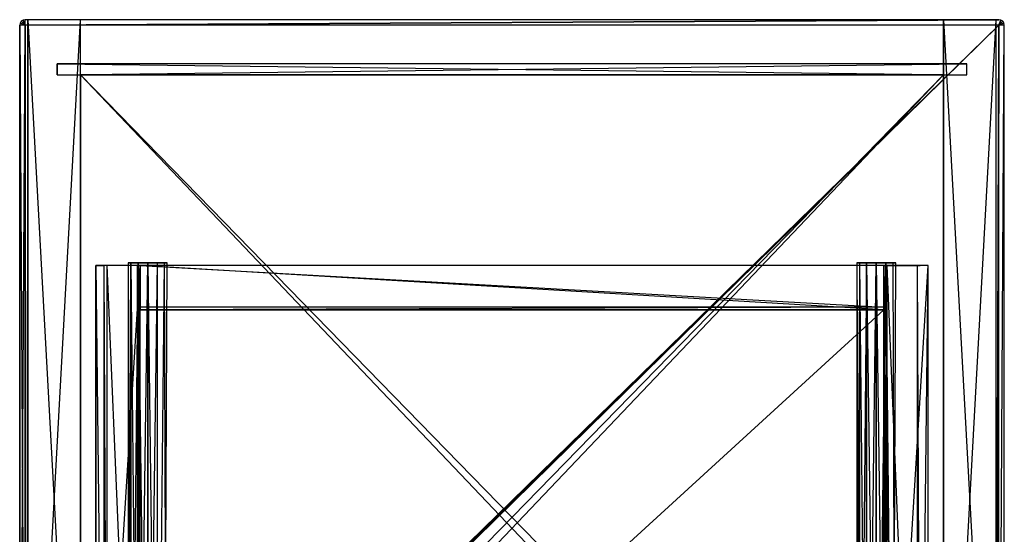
# Model space of a CAD drawing. Extents: x -0.356 to 0, y -0.372 to 0.
# Tile 32 of 32: x -0.356 to 0, y -0.186 to 0. Entities that reach past the tile are written whole.
import ezdxf

# ---------------------------------------------------------------- set-up
doc = ezdxf.new("R2010")
doc.units = 0
for name, color, linetype in [('L10_SCHUB_N_A714__3___REPLACEMT', 7, 'CONTINUOUS'), ('L11_SCHUB_N_A714__2___REPLACEMT', 7, 'CONTINUOUS'), ('L12_SCHUB_N_A714__1___REPLACEMT', 7, 'CONTINUOUS'), ('L13_SCHUB_N_A714__0___REPLACEMT', 7, 'CONTINUOUS'), ('L1_KORPUS_N_A714__5___REPLACEMT', 7, 'CONTINUOUS'), ('L2_KORPUS_N_A714__4___REPLACEMT', 7, 'CONTINUOUS'), ('L3_KORPUS_N_A714__3___REPLACEMT', 7, 'CONTINUOUS'), ('L4_KORPUS_N_A714__2___REPLACEMT', 7, 'CONTINUOUS'), ('L5_KORPUS_N_A714__1___REPLACEMT', 7, 'CONTINUOUS'), ('L6_KORPUS_N_A714__0___REPLACEMT', 7, 'CONTINUOUS'), ('L7_PLATTE_N_A714__0___REPLACEMT', 7, 'CONTINUOUS'), ('L8_SCHUB_N_A714__5___REPLACEMTF', 7, 'CONTINUOUS'), ('L9_SCHUB_N_A714__4___REPLACEMTF', 7, 'CONTINUOUS')]:
    doc.layers.add(name, color=color, linetype=linetype)

msp = doc.modelspace()

# ---------------------------------------------------------------- linework, layer by layer
at = {"layer": 'L10_SCHUB_N_A714__3___REPLACEMT', "color": 8}
for points, invisible_edges in [([(-0.325575, -0.351, 0.646403), (-0.3285, -0.089, 0.6074), (-0.3285, -0.351, 0.6074), (-0.325575, -0.351, 0.646403)], 13), ([(-0.3285, -0.089, 0.6074), (-0.325575, -0.351, 0.646403), (-0.325575, -0.089, 0.646403), (-0.3285, -0.089, 0.6074)], 14), ([(-0.3285, -0.351, 0.6074), (-0.3285, -0.089, 0.5634), (-0.3285, -0.351, 0.5634), (-0.3285, -0.351, 0.6074)], 13), ([(-0.3285, -0.089, 0.5634), (-0.3285, -0.351, 0.6074), (-0.3285, -0.089, 0.6074), (-0.3285, -0.089, 0.5634)], 14), ([(-0.3125, -0.089, 0.5634), (-0.3285, -0.351, 0.5634), (-0.3285, -0.089, 0.5634), (-0.3125, -0.089, 0.5634)], 13), ([(-0.3285, -0.351, 0.5634), (-0.3125, -0.089, 0.5634), (-0.3125, -0.351, 0.5634), (-0.3285, -0.351, 0.5634)], 14), ([(-0.3285, -0.089, 0.6074), (-0.3125, -0.089, 0.5634), (-0.3285, -0.089, 0.5634), (-0.3285, -0.089, 0.6074)], 13), ([(-0.3125, -0.089, 0.5634), (-0.3285, -0.089, 0.6074), (-0.3125, -0.089, 0.6464), (-0.3125, -0.089, 0.5634)], 10), ([(-0.3125, -0.089, 0.6464), (-0.3285, -0.089, 0.6074), (-0.325575, -0.089, 0.646403), (-0.3125, -0.089, 0.6464)], 13), ([(-0.324497, -0.351, 0.6474), (-0.325575, -0.089, 0.646403), (-0.325575, -0.351, 0.646403), (-0.324497, -0.351, 0.6474)], 13), ([(-0.325575, -0.089, 0.646403), (-0.324497, -0.351, 0.6474), (-0.324497, -0.089, 0.6474), (-0.325575, -0.089, 0.646403)], 14), ([(-0.3125, -0.089, 0.6464), (-0.325575, -0.089, 0.646403), (-0.3135, -0.089, 0.6474), (-0.3125, -0.089, 0.6464)], 14), ([(-0.3135, -0.089, 0.6474), (-0.325575, -0.089, 0.646403), (-0.324497, -0.089, 0.6474), (-0.3135, -0.089, 0.6474)], 15), ([(-0.3135, -0.351, 0.6474), (-0.324497, -0.089, 0.6474), (-0.324497, -0.351, 0.6474), (-0.3135, -0.351, 0.6474)], 13), ([(-0.324497, -0.089, 0.6474), (-0.3135, -0.351, 0.6474), (-0.3135, -0.089, 0.6474), (-0.324497, -0.089, 0.6474)], 14), ([(-0.3125, -0.351, 0.6464), (-0.3135, -0.089, 0.6474), (-0.3135, -0.351, 0.6474), (-0.3125, -0.351, 0.6464)], 13), ([(-0.3135, -0.089, 0.6474), (-0.3125, -0.351, 0.6464), (-0.3125, -0.089, 0.6464), (-0.3135, -0.089, 0.6474)], 14), ([(-0.3125, -0.089, 0.5634), (-0.3125, -0.351, 0.6464), (-0.3125, -0.351, 0.5634), (-0.3125, -0.089, 0.5634)], 13), ([(-0.3125, -0.351, 0.6464), (-0.3125, -0.089, 0.5634), (-0.3125, -0.089, 0.6464), (-0.3125, -0.351, 0.6464)], 14)]:
    msp.add_3dface(points, dxfattribs=dict(at, invisible_edges=invisible_edges))
at = {"layer": 'L11_SCHUB_N_A714__2___REPLACEMT', "color": 8}
for points, invisible_edges in [([(-0.3125, -0.089, 0.6984), (-0.0435, -0.089, 0.5634), (-0.3125, -0.089, 0.5634), (-0.3125, -0.089, 0.6984)], 13), ([(-0.0435, -0.089, 0.5634), (-0.3125, -0.089, 0.6984), (-0.0435, -0.089, 0.6984), (-0.0435, -0.089, 0.5634)], 14), ([(-0.0435, -0.104, 0.6984), (-0.3125, -0.089, 0.6984), (-0.3125, -0.104, 0.6984), (-0.0435, -0.104, 0.6984)], 13), ([(-0.3125, -0.089, 0.6984), (-0.0435, -0.104, 0.6984), (-0.0435, -0.089, 0.6984), (-0.3125, -0.089, 0.6984)], 14), ([(-0.3125, -0.105, 0.6974), (-0.3125, -0.089, 0.5634), (-0.3125, -0.105, 0.5634), (-0.3125, -0.105, 0.6974)], 13), ([(-0.3125, -0.089, 0.5634), (-0.3125, -0.105, 0.6974), (-0.3125, -0.104, 0.6984), (-0.3125, -0.089, 0.5634)], 10), ([(-0.3125, -0.089, 0.5634), (-0.3125, -0.104, 0.6984), (-0.3125, -0.089, 0.6984), (-0.3125, -0.089, 0.5634)], 15), ([(-0.3125, -0.089, 0.5634), (-0.0435, -0.105, 0.5634), (-0.3125, -0.105, 0.5634), (-0.3125, -0.089, 0.5634)], 13), ([(-0.0435, -0.105, 0.5634), (-0.3125, -0.089, 0.5634), (-0.0435, -0.089, 0.5634), (-0.0435, -0.105, 0.5634)], 14), ([(-0.0435, -0.089, 0.5634), (-0.0435, -0.105, 0.6974), (-0.0435, -0.105, 0.5634), (-0.0435, -0.089, 0.5634)], 13), ([(-0.0435, -0.105, 0.6974), (-0.0435, -0.089, 0.5634), (-0.0435, -0.104, 0.6984), (-0.0435, -0.105, 0.6974)], 10), ([(-0.0435, -0.104, 0.6984), (-0.0435, -0.089, 0.5634), (-0.0435, -0.089, 0.6984), (-0.0435, -0.104, 0.6984)], 15), ([(-0.3125, -0.105, 0.6974), (-0.0435, -0.104, 0.6984), (-0.3125, -0.104, 0.6984), (-0.3125, -0.105, 0.6974)], 13), ([(-0.0435, -0.104, 0.6984), (-0.3125, -0.105, 0.6974), (-0.0435, -0.105, 0.6974), (-0.0435, -0.104, 0.6984)], 14), ([(-0.0435, -0.105, 0.5634), (-0.3125, -0.105, 0.6974), (-0.3125, -0.105, 0.5634), (-0.0435, -0.105, 0.5634)], 13), ([(-0.3125, -0.105, 0.6974), (-0.0435, -0.105, 0.5634), (-0.0435, -0.105, 0.6974), (-0.3125, -0.105, 0.6974)], 14)]:
    msp.add_3dface(points, dxfattribs=dict(at, invisible_edges=invisible_edges))
at = {"layer": 'L12_SCHUB_N_A714__1___REPLACEMT', "color": 8}
for points, invisible_edges in [([(-0.040216, -0.088, 0.6945), (-0.052341, -0.088, 0.6945), (-0.053278, -0.088, 0.698), (-0.040216, -0.088, 0.6945)], 10), ([(-0.040216, -0.088, 0.6945), (-0.053278, -0.088, 0.698), (-0.039278, -0.088, 0.698), (-0.040216, -0.088, 0.6945)], 13), ([(-0.039278, -0.088, 0.698), (-0.053278, -0.088, 0.698), (-0.052341, -0.088, 0.7015), (-0.039278, -0.088, 0.698)], 10), ([(-0.053278, -0.3503, 0.698), (-0.052341, -0.088, 0.6945), (-0.052341, -0.3503, 0.6945), (-0.053278, -0.3503, 0.698)], 13), ([(-0.052341, -0.088, 0.6945), (-0.053278, -0.3503, 0.698), (-0.053278, -0.088, 0.698), (-0.052341, -0.088, 0.6945)], 14), ([(-0.052341, -0.3503, 0.7015), (-0.053278, -0.088, 0.698), (-0.053278, -0.3503, 0.698), (-0.052341, -0.3503, 0.7015)], 13), ([(-0.053278, -0.088, 0.698), (-0.052341, -0.3503, 0.7015), (-0.052341, -0.088, 0.7015), (-0.053278, -0.088, 0.698)], 14), ([(-0.042778, -0.088, 0.691938), (-0.049778, -0.088, 0.691938), (-0.052341, -0.088, 0.6945), (-0.042778, -0.088, 0.691938)], 10), ([(-0.042778, -0.088, 0.691938), (-0.052341, -0.088, 0.6945), (-0.040216, -0.088, 0.6945), (-0.042778, -0.088, 0.691938)], 13), ([(-0.039278, -0.088, 0.698), (-0.052341, -0.088, 0.7015), (-0.040216, -0.088, 0.7015), (-0.039278, -0.088, 0.698)], 13), ([(-0.040216, -0.088, 0.7015), (-0.052341, -0.088, 0.7015), (-0.049778, -0.088, 0.704062), (-0.040216, -0.088, 0.7015)], 15), ([(-0.049778, -0.3503, 0.704062), (-0.052341, -0.088, 0.7015), (-0.052341, -0.3503, 0.7015), (-0.049778, -0.3503, 0.704062)], 13), ([(-0.052341, -0.088, 0.7015), (-0.049778, -0.3503, 0.704062), (-0.049778, -0.088, 0.704062), (-0.052341, -0.088, 0.7015)], 14), ([(-0.052341, -0.3503, 0.6945), (-0.049778, -0.088, 0.691938), (-0.049778, -0.3503, 0.691938), (-0.052341, -0.3503, 0.6945)], 13), ([(-0.049778, -0.088, 0.691938), (-0.052341, -0.3503, 0.6945), (-0.052341, -0.088, 0.6945), (-0.049778, -0.088, 0.691938)], 14), ([(-0.049778, -0.088, 0.691938), (-0.042778, -0.088, 0.691938), (-0.046278, -0.088, 0.691), (-0.049778, -0.088, 0.691938)], 13), ([(-0.040216, -0.088, 0.7015), (-0.049778, -0.088, 0.704062), (-0.042778, -0.088, 0.704062), (-0.040216, -0.088, 0.7015)], 15), ([(-0.042778, -0.088, 0.704062), (-0.049778, -0.088, 0.704062), (-0.046278, -0.088, 0.705), (-0.042778, -0.088, 0.704062)], 15), ([(-0.046278, -0.088, 0.691), (-0.049778, -0.3503, 0.691938), (-0.049778, -0.088, 0.691938), (-0.046278, -0.088, 0.691)], 13), ([(-0.049778, -0.3503, 0.691938), (-0.046278, -0.088, 0.691), (-0.046278, -0.3503, 0.691), (-0.049778, -0.3503, 0.691938)], 14), ([(-0.046278, -0.3503, 0.705), (-0.049778, -0.088, 0.704062), (-0.049778, -0.3503, 0.704062), (-0.046278, -0.3503, 0.705)], 13), ([(-0.049778, -0.088, 0.704062), (-0.046278, -0.3503, 0.705), (-0.046278, -0.088, 0.705), (-0.049778, -0.088, 0.704062)], 14), ([(-0.042778, -0.3503, 0.704062), (-0.046278, -0.088, 0.705), (-0.046278, -0.3503, 0.705), (-0.042778, -0.3503, 0.704062)], 13), ([(-0.046278, -0.088, 0.705), (-0.042778, -0.3503, 0.704062), (-0.042778, -0.088, 0.704062), (-0.046278, -0.088, 0.705)], 14), ([(-0.042778, -0.088, 0.691938), (-0.046278, -0.3503, 0.691), (-0.046278, -0.088, 0.691), (-0.042778, -0.088, 0.691938)], 13), ([(-0.046278, -0.3503, 0.691), (-0.042778, -0.088, 0.691938), (-0.042778, -0.3503, 0.691938), (-0.046278, -0.3503, 0.691)], 14), ([(-0.042778, -0.088, 0.691938), (-0.040216, -0.3503, 0.6945), (-0.042778, -0.3503, 0.691938), (-0.042778, -0.088, 0.691938)], 13), ([(-0.040216, -0.3503, 0.6945), (-0.042778, -0.088, 0.691938), (-0.040216, -0.088, 0.6945), (-0.040216, -0.3503, 0.6945)], 14), ([(-0.040216, -0.3503, 0.7015), (-0.042778, -0.088, 0.704062), (-0.042778, -0.3503, 0.704062), (-0.040216, -0.3503, 0.7015)], 13), ([(-0.042778, -0.088, 0.704062), (-0.040216, -0.3503, 0.7015), (-0.040216, -0.088, 0.7015), (-0.042778, -0.088, 0.704062)], 14), ([(-0.039278, -0.088, 0.698), (-0.040216, -0.3503, 0.7015), (-0.039278, -0.3503, 0.698), (-0.039278, -0.088, 0.698)], 13), ([(-0.040216, -0.3503, 0.7015), (-0.039278, -0.088, 0.698), (-0.040216, -0.088, 0.7015), (-0.040216, -0.3503, 0.7015)], 14), ([(-0.040216, -0.088, 0.6945), (-0.039278, -0.3503, 0.698), (-0.040216, -0.3503, 0.6945), (-0.040216, -0.088, 0.6945)], 13), ([(-0.039278, -0.3503, 0.698), (-0.040216, -0.088, 0.6945), (-0.039278, -0.088, 0.698), (-0.039278, -0.3503, 0.698)], 14)]:
    msp.add_3dface(points, dxfattribs=dict(at, invisible_edges=invisible_edges))
at = {"layer": 'L13_SCHUB_N_A714__0___REPLACEMT', "color": 8}
for points, invisible_edges in [([(-0.303659, -0.088, 0.6945), (-0.315784, -0.088, 0.6945), (-0.316722, -0.088, 0.698), (-0.303659, -0.088, 0.6945)], 10), ([(-0.303659, -0.088, 0.6945), (-0.316722, -0.088, 0.698), (-0.302722, -0.088, 0.698), (-0.303659, -0.088, 0.6945)], 13), ([(-0.302722, -0.088, 0.698), (-0.316722, -0.088, 0.698), (-0.315784, -0.088, 0.7015), (-0.302722, -0.088, 0.698)], 10), ([(-0.315784, -0.3503, 0.7015), (-0.316722, -0.088, 0.698), (-0.316722, -0.3503, 0.698), (-0.315784, -0.3503, 0.7015)], 13), ([(-0.316722, -0.088, 0.698), (-0.315784, -0.3503, 0.7015), (-0.315784, -0.088, 0.7015), (-0.316722, -0.088, 0.698)], 14), ([(-0.316722, -0.3503, 0.698), (-0.315784, -0.088, 0.6945), (-0.315784, -0.3503, 0.6945), (-0.316722, -0.3503, 0.698)], 13), ([(-0.315784, -0.088, 0.6945), (-0.316722, -0.3503, 0.698), (-0.316722, -0.088, 0.698), (-0.315784, -0.088, 0.6945)], 14), ([(-0.306222, -0.088, 0.691938), (-0.313222, -0.088, 0.691938), (-0.315784, -0.088, 0.6945), (-0.306222, -0.088, 0.691938)], 10), ([(-0.306222, -0.088, 0.691938), (-0.315784, -0.088, 0.6945), (-0.303659, -0.088, 0.6945), (-0.306222, -0.088, 0.691938)], 13), ([(-0.302722, -0.088, 0.698), (-0.315784, -0.088, 0.7015), (-0.303659, -0.088, 0.7015), (-0.302722, -0.088, 0.698)], 13), ([(-0.303659, -0.088, 0.7015), (-0.315784, -0.088, 0.7015), (-0.313222, -0.088, 0.704062), (-0.303659, -0.088, 0.7015)], 15), ([(-0.313222, -0.088, 0.691938), (-0.315784, -0.3503, 0.6945), (-0.315784, -0.088, 0.6945), (-0.313222, -0.088, 0.691938)], 13), ([(-0.315784, -0.3503, 0.6945), (-0.313222, -0.088, 0.691938), (-0.313222, -0.3503, 0.691938), (-0.315784, -0.3503, 0.6945)], 14), ([(-0.313222, -0.3503, 0.704062), (-0.315784, -0.088, 0.7015), (-0.315784, -0.3503, 0.7015), (-0.313222, -0.3503, 0.704062)], 13), ([(-0.315784, -0.088, 0.7015), (-0.313222, -0.3503, 0.704062), (-0.313222, -0.088, 0.704062), (-0.315784, -0.088, 0.7015)], 14), ([(-0.313222, -0.088, 0.691938), (-0.306222, -0.088, 0.691938), (-0.309722, -0.088, 0.691), (-0.313222, -0.088, 0.691938)], 13), ([(-0.303659, -0.088, 0.7015), (-0.313222, -0.088, 0.704062), (-0.306222, -0.088, 0.704062), (-0.303659, -0.088, 0.7015)], 15), ([(-0.306222, -0.088, 0.704062), (-0.313222, -0.088, 0.704062), (-0.309722, -0.088, 0.705), (-0.306222, -0.088, 0.704062)], 15), ([(-0.309722, -0.3503, 0.705), (-0.313222, -0.088, 0.704062), (-0.313222, -0.3503, 0.704062), (-0.309722, -0.3503, 0.705)], 13), ([(-0.313222, -0.088, 0.704062), (-0.309722, -0.3503, 0.705), (-0.309722, -0.088, 0.705), (-0.313222, -0.088, 0.704062)], 14), ([(-0.309722, -0.088, 0.691), (-0.313222, -0.3503, 0.691938), (-0.313222, -0.088, 0.691938), (-0.309722, -0.088, 0.691)], 13), ([(-0.313222, -0.3503, 0.691938), (-0.309722, -0.088, 0.691), (-0.309722, -0.3503, 0.691), (-0.313222, -0.3503, 0.691938)], 14), ([(-0.306222, -0.088, 0.691938), (-0.309722, -0.3503, 0.691), (-0.309722, -0.088, 0.691), (-0.306222, -0.088, 0.691938)], 13), ([(-0.309722, -0.3503, 0.691), (-0.306222, -0.088, 0.691938), (-0.306222, -0.3503, 0.691938), (-0.309722, -0.3503, 0.691)], 14), ([(-0.306222, -0.3503, 0.704062), (-0.309722, -0.088, 0.705), (-0.309722, -0.3503, 0.705), (-0.306222, -0.3503, 0.704062)], 13), ([(-0.309722, -0.088, 0.705), (-0.306222, -0.3503, 0.704062), (-0.306222, -0.088, 0.704062), (-0.309722, -0.088, 0.705)], 14), ([(-0.303659, -0.088, 0.7015), (-0.306222, -0.3503, 0.704062), (-0.303659, -0.3503, 0.7015), (-0.303659, -0.088, 0.7015)], 13), ([(-0.306222, -0.3503, 0.704062), (-0.303659, -0.088, 0.7015), (-0.306222, -0.088, 0.704062), (-0.306222, -0.3503, 0.704062)], 14), ([(-0.303659, -0.088, 0.6945), (-0.306222, -0.3503, 0.691938), (-0.306222, -0.088, 0.691938), (-0.303659, -0.088, 0.6945)], 13), ([(-0.306222, -0.3503, 0.691938), (-0.303659, -0.088, 0.6945), (-0.303659, -0.3503, 0.6945), (-0.306222, -0.3503, 0.691938)], 14), ([(-0.303659, -0.088, 0.6945), (-0.302722, -0.3503, 0.698), (-0.303659, -0.3503, 0.6945), (-0.303659, -0.088, 0.6945)], 13), ([(-0.302722, -0.3503, 0.698), (-0.303659, -0.088, 0.6945), (-0.302722, -0.088, 0.698), (-0.302722, -0.3503, 0.698)], 14), ([(-0.302722, -0.088, 0.698), (-0.303659, -0.3503, 0.7015), (-0.302722, -0.3503, 0.698), (-0.302722, -0.088, 0.698)], 13), ([(-0.303659, -0.3503, 0.7015), (-0.302722, -0.088, 0.698), (-0.303659, -0.088, 0.7015), (-0.303659, -0.3503, 0.7015)], 14)]:
    msp.add_3dface(points, dxfattribs=dict(at, invisible_edges=invisible_edges))
at = {"layer": 'L1_KORPUS_N_A714__5___REPLACEMT', "color": 8}
for points, invisible_edges in [([(-0.353, -0.349, 0.8465), (-0.353, 0), (-0.353, -0.349), (-0.353, -0.349, 0.8465)], 13), ([(-0.353, 0), (-0.353, -0.349, 0.8465), (-0.353, 0, 0.8465), (-0.353, 0)], 14), ([(-0.353, 0, 0.8465), (-0.334, 0), (-0.353, 0), (-0.353, 0, 0.8465)], 13), ([(-0.334, 0), (-0.353, 0, 0.8465), (-0.334, 0, 0.8465), (-0.334, 0)], 14), ([(-0.334, 0), (-0.353, -0.349), (-0.353, 0), (-0.334, 0)], 13), ([(-0.353, -0.349), (-0.334, 0), (-0.334, -0.349), (-0.353, -0.349)], 14), ([(-0.334, -0.349, 0.8465), (-0.353, 0, 0.8465), (-0.353, -0.349, 0.8465), (-0.334, -0.349, 0.8465)], 13), ([(-0.353, 0, 0.8465), (-0.334, -0.349, 0.8465), (-0.334, 0, 0.8465), (-0.353, 0, 0.8465)], 14), ([(-0.334, 0), (-0.334, -0.349, 0.8465), (-0.334, -0.349), (-0.334, 0)], 13), ([(-0.334, -0.349, 0.8465), (-0.334, 0), (-0.334, 0, 0.8465), (-0.334, -0.349, 0.8465)], 14)]:
    msp.add_3dface(points, dxfattribs=dict(at, invisible_edges=invisible_edges))
at = {"layer": 'L2_KORPUS_N_A714__4___REPLACEMT', "color": 8}
for points, invisible_edges in [([(-0.3425, -0.016, 0.846), (-0.0135, -0.016, 0.0005), (-0.3425, -0.016, 0.0005), (-0.3425, -0.016, 0.846)], 13), ([(-0.0135, -0.016, 0.0005), (-0.3425, -0.016, 0.846), (-0.0135, -0.016, 0.846), (-0.0135, -0.016, 0.0005)], 14), ([(-0.0135, -0.016, 0.0005), (-0.3425, -0.02, 0.0005), (-0.3425, -0.016, 0.0005), (-0.0135, -0.016, 0.0005)], 13), ([(-0.3425, -0.02, 0.0005), (-0.0135, -0.016, 0.0005), (-0.0135, -0.02, 0.0005), (-0.3425, -0.02, 0.0005)], 14), ([(-0.0135, -0.02, 0.846), (-0.3425, -0.016, 0.846), (-0.3425, -0.02, 0.846), (-0.0135, -0.02, 0.846)], 13), ([(-0.3425, -0.016, 0.846), (-0.0135, -0.02, 0.846), (-0.0135, -0.016, 0.846), (-0.3425, -0.016, 0.846)], 14), ([(-0.3425, -0.02, 0.846), (-0.3425, -0.016, 0.0005), (-0.3425, -0.02, 0.0005), (-0.3425, -0.02, 0.846)], 13), ([(-0.3425, -0.016, 0.0005), (-0.3425, -0.02, 0.846), (-0.3425, -0.016, 0.846), (-0.3425, -0.016, 0.0005)], 14), ([(-0.0135, -0.016, 0.0005), (-0.0135, -0.02, 0.846), (-0.0135, -0.02, 0.0005), (-0.0135, -0.016, 0.0005)], 13), ([(-0.0135, -0.02, 0.846), (-0.0135, -0.016, 0.0005), (-0.0135, -0.016, 0.846), (-0.0135, -0.02, 0.846)], 14), ([(-0.0135, -0.02, 0.846), (-0.3425, -0.02, 0.0005), (-0.0135, -0.02, 0.0005), (-0.0135, -0.02, 0.846)], 13), ([(-0.3425, -0.02, 0.0005), (-0.0135, -0.02, 0.846), (-0.3425, -0.02, 0.846), (-0.3425, -0.02, 0.0005)], 14)]:
    msp.add_3dface(points, dxfattribs=dict(at, invisible_edges=invisible_edges))
at = {"layer": 'L3_KORPUS_N_A714__3___REPLACEMT', "color": 8}
for points, invisible_edges in [([(-0.022, 0, 0.8465), (-0.003, 0), (-0.022, 0), (-0.022, 0, 0.8465)], 13), ([(-0.003, 0), (-0.022, 0, 0.8465), (-0.003, 0, 0.8465), (-0.003, 0)], 14), ([(-0.003, 0), (-0.022, -0.349), (-0.022, 0), (-0.003, 0)], 13), ([(-0.022, -0.349), (-0.003, 0), (-0.003, -0.349), (-0.022, -0.349)], 14), ([(-0.022, -0.349, 0.8465), (-0.022, 0), (-0.022, -0.349), (-0.022, -0.349, 0.8465)], 13), ([(-0.022, 0), (-0.022, -0.349, 0.8465), (-0.022, 0, 0.8465), (-0.022, 0)], 14), ([(-0.003, -0.349, 0.8465), (-0.022, 0, 0.8465), (-0.022, -0.349, 0.8465), (-0.003, -0.349, 0.8465)], 13), ([(-0.022, 0, 0.8465), (-0.003, -0.349, 0.8465), (-0.003, 0, 0.8465), (-0.022, 0, 0.8465)], 14), ([(-0.003, 0), (-0.003, -0.349, 0.8465), (-0.003, -0.349), (-0.003, 0)], 13), ([(-0.003, -0.349, 0.8465), (-0.003, 0), (-0.003, 0, 0.8465), (-0.003, -0.349, 0.8465)], 14)]:
    msp.add_3dface(points, dxfattribs=dict(at, invisible_edges=invisible_edges))
at = {"layer": 'L4_KORPUS_N_A714__2___REPLACEMT', "color": 8}
for points, invisible_edges in [([(-0.334, -0.02, 0.846), (-0.022, -0.02, 0.827), (-0.334, -0.02, 0.827), (-0.334, -0.02, 0.846)], 13), ([(-0.022, -0.02, 0.827), (-0.334, -0.02, 0.846), (-0.022, -0.02, 0.846), (-0.022, -0.02, 0.827)], 14), ([(-0.022, -0.02, 0.827), (-0.334, -0.348, 0.827), (-0.334, -0.02, 0.827), (-0.022, -0.02, 0.827)], 13), ([(-0.334, -0.348, 0.827), (-0.022, -0.02, 0.827), (-0.022, -0.348, 0.827), (-0.334, -0.348, 0.827)], 14), ([(-0.334, -0.348, 0.846), (-0.334, -0.02, 0.827), (-0.334, -0.348, 0.827), (-0.334, -0.348, 0.846)], 13), ([(-0.334, -0.02, 0.827), (-0.334, -0.348, 0.846), (-0.334, -0.02, 0.846), (-0.334, -0.02, 0.827)], 14), ([(-0.022, -0.348, 0.846), (-0.334, -0.02, 0.846), (-0.334, -0.348, 0.846), (-0.022, -0.348, 0.846)], 13), ([(-0.334, -0.02, 0.846), (-0.022, -0.348, 0.846), (-0.022, -0.02, 0.846), (-0.334, -0.02, 0.846)], 14), ([(-0.022, -0.02, 0.827), (-0.022, -0.348, 0.846), (-0.022, -0.348, 0.827), (-0.022, -0.02, 0.827)], 13), ([(-0.022, -0.348, 0.846), (-0.022, -0.02, 0.827), (-0.022, -0.02, 0.846), (-0.022, -0.348, 0.846)], 14)]:
    msp.add_3dface(points, dxfattribs=dict(at, invisible_edges=invisible_edges))
at = {"layer": 'L5_KORPUS_N_A714__1___REPLACEMT', "color": 8}
for points, invisible_edges in [([(-0.022, -0.34, 0.277), (-0.334, -0.02, 0.277), (-0.334, -0.34, 0.277), (-0.022, -0.34, 0.277)], 13), ([(-0.334, -0.02, 0.277), (-0.022, -0.34, 0.277), (-0.022, -0.02, 0.277), (-0.334, -0.02, 0.277)], 14), ([(-0.334, -0.02, 0.277), (-0.022, -0.02, 0.258), (-0.334, -0.02, 0.258), (-0.334, -0.02, 0.277)], 13), ([(-0.022, -0.02, 0.258), (-0.334, -0.02, 0.277), (-0.022, -0.02, 0.277), (-0.022, -0.02, 0.258)], 14), ([(-0.022, -0.02, 0.258), (-0.334, -0.34, 0.258), (-0.334, -0.02, 0.258), (-0.022, -0.02, 0.258)], 13), ([(-0.334, -0.34, 0.258), (-0.022, -0.02, 0.258), (-0.022, -0.34, 0.258), (-0.334, -0.34, 0.258)], 14), ([(-0.334, -0.34, 0.277), (-0.334, -0.02, 0.258), (-0.334, -0.34, 0.258), (-0.334, -0.34, 0.277)], 13), ([(-0.334, -0.02, 0.258), (-0.334, -0.34, 0.277), (-0.334, -0.02, 0.277), (-0.334, -0.02, 0.258)], 14), ([(-0.022, -0.02, 0.258), (-0.022, -0.34, 0.277), (-0.022, -0.34, 0.258), (-0.022, -0.02, 0.258)], 13), ([(-0.022, -0.34, 0.277), (-0.022, -0.02, 0.258), (-0.022, -0.02, 0.277), (-0.022, -0.34, 0.277)], 14)]:
    msp.add_3dface(points, dxfattribs=dict(at, invisible_edges=invisible_edges))
at = {"layer": 'L6_KORPUS_N_A714__0___REPLACEMT', "color": 8}
for points, invisible_edges in [([(-0.334, -0.02, 0.0195), (-0.022, -0.02, 0.0005), (-0.334, -0.02, 0.0005), (-0.334, -0.02, 0.0195)], 13), ([(-0.022, -0.02, 0.0005), (-0.334, -0.02, 0.0195), (-0.022, -0.02, 0.0195), (-0.022, -0.02, 0.0005)], 14), ([(-0.022, -0.348, 0.0195), (-0.334, -0.02, 0.0195), (-0.334, -0.348, 0.0195), (-0.022, -0.348, 0.0195)], 13), ([(-0.334, -0.02, 0.0195), (-0.022, -0.348, 0.0195), (-0.022, -0.02, 0.0195), (-0.334, -0.02, 0.0195)], 14), ([(-0.022, -0.02, 0.0005), (-0.334, -0.348, 0.0005), (-0.334, -0.02, 0.0005), (-0.022, -0.02, 0.0005)], 13), ([(-0.334, -0.348, 0.0005), (-0.022, -0.02, 0.0005), (-0.022, -0.348, 0.0005), (-0.334, -0.348, 0.0005)], 14), ([(-0.334, -0.348, 0.0195), (-0.334, -0.02, 0.0005), (-0.334, -0.348, 0.0005), (-0.334, -0.348, 0.0195)], 13), ([(-0.334, -0.02, 0.0005), (-0.334, -0.348, 0.0195), (-0.334, -0.02, 0.0195), (-0.334, -0.02, 0.0005)], 14), ([(-0.022, -0.02, 0.0005), (-0.022, -0.348, 0.0195), (-0.022, -0.348, 0.0005), (-0.022, -0.02, 0.0005)], 13), ([(-0.022, -0.348, 0.0195), (-0.022, -0.02, 0.0005), (-0.022, -0.02, 0.0195), (-0.022, -0.348, 0.0195)], 14)]:
    msp.add_3dface(points, dxfattribs=dict(at, invisible_edges=invisible_edges))
at = {"layer": 'L7_PLATTE_N_A714__0___REPLACEMT', "color": 254}
for points, invisible_edges in [([(-0.354794, -0.000164, 0.849), (-0.354, 0, 0.855), (-0.354, 0, 0.849), (-0.354794, -0.000164, 0.849)], 13), ([(-0.354, 0, 0.855), (-0.354794, -0.000164, 0.849), (-0.354793, -0.000164, 0.855), (-0.354, 0, 0.855)], 14), ([(-0.354, -0.002, 0.847), (-0.354794, -0.000164, 0.849), (-0.354, 0, 0.849), (-0.354, -0.002, 0.847)], 14), ([(-0.354, -0.002, 0.857), (-0.354, 0, 0.855), (-0.354793, -0.000164, 0.855), (-0.354, -0.002, 0.857)], 14), ([(-0.002, 0, 0.849), (-0.354, -0.002, 0.847), (-0.354, 0, 0.849), (-0.002, 0, 0.849)], 13), ([(-0.354, -0.002, 0.847), (-0.002, 0, 0.849), (-0.002, -0.002, 0.847), (-0.354, -0.002, 0.847)], 14), ([(-0.354, 0, 0.855), (-0.002, 0, 0.849), (-0.354, 0, 0.849), (-0.354, 0, 0.855)], 13), ([(-0.002, 0, 0.849), (-0.354, 0, 0.855), (-0.002, 0, 0.855), (-0.002, 0, 0.849)], 14), ([(-0.354, -0.002, 0.857), (-0.002, 0, 0.855), (-0.354, 0, 0.855), (-0.354, -0.002, 0.857)], 13), ([(-0.002, 0, 0.855), (-0.354, -0.002, 0.857), (-0.002, -0.002, 0.857), (-0.002, 0, 0.855)], 14), ([(-0.002, 0, 0.855), (-0.001207, -0.000164, 0.849), (-0.002, 0, 0.849), (-0.002, 0, 0.855)], 13), ([(-0.001207, -0.000164, 0.849), (-0.002, 0, 0.855), (-0.001206, -0.000164, 0.855), (-0.001207, -0.000164, 0.849)], 14), ([(-0.001207, -0.000164, 0.849), (-0.002, -0.002, 0.847), (-0.002, 0, 0.849), (-0.001207, -0.000164, 0.849)], 14), ([(-0.002, -0.002, 0.857), (-0.001206, -0.000164, 0.855), (-0.002, 0, 0.855), (-0.002, -0.002, 0.857)], 14), ([(-0.355836, -0.001206, 0.855), (-0.356, -0.002, 0.855), (-0.354, -0.002, 0.857), (-0.355836, -0.001206, 0.855)], 14), ([(-0.355836, -0.001207, 0.849), (-0.356, -0.002, 0.855), (-0.355836, -0.001206, 0.855), (-0.355836, -0.001207, 0.849)], 14), ([(-0.356, -0.002, 0.855), (-0.355836, -0.001207, 0.849), (-0.356, -0.002, 0.849), (-0.356, -0.002, 0.855)], 13), ([(-0.354, -0.002, 0.847), (-0.356, -0.002, 0.849), (-0.355836, -0.001207, 0.849), (-0.354, -0.002, 0.847)], 14), ([(-0.354, -0.346, 0.857), (-0.356, -0.002, 0.855), (-0.356, -0.346, 0.855), (-0.354, -0.346, 0.857)], 13), ([(-0.356, -0.002, 0.855), (-0.354, -0.346, 0.857), (-0.354, -0.002, 0.857), (-0.356, -0.002, 0.855)], 14), ([(-0.354, -0.002, 0.847), (-0.356, -0.346, 0.849), (-0.356, -0.002, 0.849), (-0.354, -0.002, 0.847)], 13), ([(-0.356, -0.346, 0.849), (-0.354, -0.002, 0.847), (-0.354, -0.346, 0.847), (-0.356, -0.346, 0.849)], 14), ([(-0.356, -0.346, 0.855), (-0.356, -0.002, 0.849), (-0.356, -0.346, 0.849), (-0.356, -0.346, 0.855)], 13), ([(-0.356, -0.002, 0.849), (-0.356, -0.346, 0.855), (-0.356, -0.002, 0.855), (-0.356, -0.002, 0.849)], 14), ([(-0.354, -0.002, 0.857), (-0.355414, -0.000586, 0.855), (-0.355836, -0.001206, 0.855), (-0.354, -0.002, 0.857)], 14), ([(-0.355836, -0.001206, 0.855), (-0.355414, -0.000586, 0.849), (-0.355836, -0.001207, 0.849), (-0.355836, -0.001206, 0.855)], 13), ([(-0.355414, -0.000586, 0.849), (-0.355836, -0.001206, 0.855), (-0.355414, -0.000586, 0.855), (-0.355414, -0.000586, 0.849)], 14), ([(-0.354, -0.002, 0.847), (-0.355836, -0.001207, 0.849), (-0.355414, -0.000586, 0.849), (-0.354, -0.002, 0.847)], 14), ([(-0.354, -0.002, 0.857), (-0.354793, -0.000164, 0.855), (-0.355414, -0.000586, 0.855), (-0.354, -0.002, 0.857)], 14), ([(-0.354, -0.002, 0.847), (-0.355414, -0.000586, 0.849), (-0.354794, -0.000164, 0.849), (-0.354, -0.002, 0.847)], 14), ([(-0.355414, -0.000586, 0.849), (-0.354793, -0.000164, 0.855), (-0.354794, -0.000164, 0.849), (-0.355414, -0.000586, 0.849)], 13), ([(-0.354793, -0.000164, 0.855), (-0.355414, -0.000586, 0.849), (-0.355414, -0.000586, 0.855), (-0.354793, -0.000164, 0.855)], 14), ([(-0.002, -0.002, 0.847), (-0.354, -0.346, 0.847), (-0.354, -0.002, 0.847), (-0.002, -0.002, 0.847)], 13), ([(-0.354, -0.346, 0.847), (-0.002, -0.002, 0.847), (-0.353918, -0.346397, 0.847), (-0.354, -0.346, 0.847)], 10), ([(-0.353918, -0.346397, 0.857), (-0.354, -0.002, 0.857), (-0.354, -0.346, 0.857), (-0.353918, -0.346397, 0.857)], 13), ([(-0.354, -0.002, 0.857), (-0.353918, -0.346397, 0.857), (-0.002, -0.002, 0.857), (-0.354, -0.002, 0.857)], 10), ([(-0.353918, -0.346397, 0.847), (-0.002, -0.002, 0.847), (-0.353707, -0.346707, 0.847), (-0.353918, -0.346397, 0.847)], 13), ([(-0.002, -0.002, 0.857), (-0.353918, -0.346397, 0.857), (-0.353707, -0.346707, 0.857), (-0.002, -0.002, 0.857)], 13), ([(-0.353707, -0.346707, 0.847), (-0.002, -0.002, 0.847), (-0.353397, -0.346918, 0.847), (-0.353707, -0.346707, 0.847)], 10), ([(-0.002, -0.002, 0.857), (-0.353707, -0.346707, 0.857), (-0.353397, -0.346918, 0.857), (-0.002, -0.002, 0.857)], 10), ([(-0.353397, -0.346918, 0.847), (-0.002, -0.002, 0.847), (-0.353, -0.347, 0.847), (-0.353397, -0.346918, 0.847)], 13), ([(-0.002, -0.002, 0.857), (-0.353397, -0.346918, 0.857), (-0.353, -0.347, 0.857), (-0.002, -0.002, 0.857)], 13), ([(-0.353, -0.347, 0.847), (-0.002, -0.002, 0.847), (-0.003, -0.347, 0.847), (-0.353, -0.347, 0.847)], 10), ([(-0.002, -0.002, 0.857), (-0.353, -0.347, 0.857), (-0.003, -0.347, 0.857), (-0.002, -0.002, 0.857)], 10), ([(-0.003, -0.347, 0.847), (-0.002, -0.002, 0.847), (-0.002603, -0.346918, 0.847), (-0.003, -0.347, 0.847)], 13), ([(-0.002, -0.002, 0.857), (-0.003, -0.347, 0.857), (-0.002603, -0.346918, 0.857), (-0.002, -0.002, 0.857)], 13), ([(-0.002603, -0.346918, 0.847), (-0.002, -0.002, 0.847), (-0.002293, -0.346707, 0.847), (-0.002603, -0.346918, 0.847)], 15), ([(-0.002, -0.002, 0.857), (-0.002603, -0.346918, 0.857), (-0.002293, -0.346707, 0.857), (-0.002, -0.002, 0.857)], 15), ([(-0.002293, -0.346707, 0.847), (-0.002, -0.002, 0.847), (-0.002082, -0.346397, 0.847), (-0.002293, -0.346707, 0.847)], 15), ([(-0.002, -0.002, 0.857), (-0.002293, -0.346707, 0.857), (-0.002082, -0.346397, 0.857), (-0.002, -0.002, 0.857)], 15), ([(-0.002082, -0.346397, 0.847), (-0.002, -0.002, 0.847), (-0.002, -0.346, 0.847), (-0.002082, -0.346397, 0.847)], 15), ([(-0.002, -0.002, 0.857), (-0.002082, -0.346397, 0.857), (-0.002, -0.346, 0.857), (-0.002, -0.002, 0.857)], 15), ([(-0.000586, -0.000586, 0.855), (-0.001206, -0.000164, 0.855), (-0.002, -0.002, 0.857), (-0.000586, -0.000586, 0.855)], 14), ([(-0.000586, -0.000586, 0.849), (-0.002, -0.002, 0.847), (-0.001207, -0.000164, 0.849), (-0.000586, -0.000586, 0.849)], 14), ([(-0.000164, -0.001207, 0.855), (-0.000586, -0.000586, 0.855), (-0.002, -0.002, 0.857), (-0.000164, -0.001207, 0.855)], 14), ([(-0.000164, -0.001206, 0.849), (-0.002, -0.002, 0.847), (-0.000586, -0.000586, 0.849), (-0.000164, -0.001206, 0.849)], 14), ([(0, -0.002, 0.849), (-0.002, -0.002, 0.847), (-0.000164, -0.001206, 0.849), (0, -0.002, 0.849)], 14), ([(-0.000164, -0.001207, 0.855), (-0.002, -0.002, 0.857), (0, -0.002, 0.855), (-0.000164, -0.001207, 0.855)], 14), ([(0, -0.002, 0.849), (-0.002, -0.346, 0.847), (-0.002, -0.002, 0.847), (0, -0.002, 0.849)], 13), ([(-0.002, -0.346, 0.847), (0, -0.002, 0.849), (0, -0.346, 0.849), (-0.002, -0.346, 0.847)], 14), ([(0, -0.002, 0.855), (-0.002, -0.346, 0.857), (0, -0.346, 0.855), (0, -0.002, 0.855)], 13), ([(-0.002, -0.346, 0.857), (0, -0.002, 0.855), (-0.002, -0.002, 0.857), (-0.002, -0.346, 0.857)], 14), ([(-0.001206, -0.000164, 0.855), (-0.000586, -0.000586, 0.849), (-0.001207, -0.000164, 0.849), (-0.001206, -0.000164, 0.855)], 13), ([(-0.000586, -0.000586, 0.849), (-0.001206, -0.000164, 0.855), (-0.000586, -0.000586, 0.855), (-0.000586, -0.000586, 0.849)], 14), ([(-0.000164, -0.001206, 0.849), (-0.000586, -0.000586, 0.855), (-0.000164, -0.001207, 0.855), (-0.000164, -0.001206, 0.849)], 13), ([(-0.000586, -0.000586, 0.855), (-0.000164, -0.001206, 0.849), (-0.000586, -0.000586, 0.849), (-0.000586, -0.000586, 0.855)], 14), ([(-0.000164, -0.001206, 0.849), (0, -0.002, 0.855), (0, -0.002, 0.849), (-0.000164, -0.001206, 0.849)], 13), ([(0, -0.002, 0.855), (-0.000164, -0.001206, 0.849), (-0.000164, -0.001207, 0.855), (0, -0.002, 0.855)], 14), ([(0, -0.002, 0.849), (0, -0.346, 0.855), (0, -0.346, 0.849), (0, -0.002, 0.849)], 13), ([(0, -0.346, 0.855), (0, -0.002, 0.849), (0, -0.002, 0.855), (0, -0.346, 0.855)], 14)]:
    msp.add_3dface(points, dxfattribs=dict(at, invisible_edges=invisible_edges))
at = {"layer": 'L8_SCHUB_N_A714__5___REPLACEMTF', "color": 8}
for points, invisible_edges in [([(-0.0425, -0.351, 0.6474), (-0.0435, -0.089, 0.6464), (-0.0435, -0.351, 0.6464), (-0.0425, -0.351, 0.6474)], 13), ([(-0.0435, -0.089, 0.6464), (-0.0425, -0.351, 0.6474), (-0.0425, -0.089, 0.6474), (-0.0435, -0.089, 0.6464)], 14), ([(-0.0435, -0.351, 0.6464), (-0.0435, -0.089, 0.5634), (-0.0435, -0.351, 0.5634), (-0.0435, -0.351, 0.6464)], 13), ([(-0.0435, -0.089, 0.5634), (-0.0435, -0.351, 0.6464), (-0.0435, -0.089, 0.6464), (-0.0435, -0.089, 0.5634)], 14), ([(-0.0275, -0.089, 0.5634), (-0.0435, -0.351, 0.5634), (-0.0435, -0.089, 0.5634), (-0.0275, -0.089, 0.5634)], 13), ([(-0.0435, -0.351, 0.5634), (-0.0275, -0.089, 0.5634), (-0.0275, -0.351, 0.5634), (-0.0435, -0.351, 0.5634)], 14), ([(-0.0435, -0.089, 0.6464), (-0.0275, -0.089, 0.5634), (-0.0435, -0.089, 0.5634), (-0.0435, -0.089, 0.6464)], 13), ([(-0.0275, -0.089, 0.5634), (-0.0435, -0.089, 0.6464), (-0.0275, -0.089, 0.6074), (-0.0275, -0.089, 0.5634)], 10), ([(-0.0275, -0.089, 0.6074), (-0.0435, -0.089, 0.6464), (-0.030425, -0.089, 0.646403), (-0.0275, -0.089, 0.6074)], 13), ([(-0.030425, -0.089, 0.646403), (-0.0435, -0.089, 0.6464), (-0.0425, -0.089, 0.6474), (-0.030425, -0.089, 0.646403)], 14), ([(-0.031503, -0.351, 0.6474), (-0.0425, -0.089, 0.6474), (-0.0425, -0.351, 0.6474), (-0.031503, -0.351, 0.6474)], 13), ([(-0.0425, -0.089, 0.6474), (-0.031503, -0.351, 0.6474), (-0.031503, -0.089, 0.6474), (-0.0425, -0.089, 0.6474)], 14), ([(-0.030425, -0.089, 0.646403), (-0.0425, -0.089, 0.6474), (-0.031503, -0.089, 0.6474), (-0.030425, -0.089, 0.646403)], 15), ([(-0.030425, -0.351, 0.646403), (-0.031503, -0.089, 0.6474), (-0.031503, -0.351, 0.6474), (-0.030425, -0.351, 0.646403)], 13), ([(-0.031503, -0.089, 0.6474), (-0.030425, -0.351, 0.646403), (-0.030425, -0.089, 0.646403), (-0.031503, -0.089, 0.6474)], 14), ([(-0.0275, -0.089, 0.6074), (-0.030425, -0.351, 0.646403), (-0.0275, -0.351, 0.6074), (-0.0275, -0.089, 0.6074)], 13), ([(-0.030425, -0.351, 0.646403), (-0.0275, -0.089, 0.6074), (-0.030425, -0.089, 0.646403), (-0.030425, -0.351, 0.646403)], 14), ([(-0.0275, -0.089, 0.5634), (-0.0275, -0.351, 0.6074), (-0.0275, -0.351, 0.5634), (-0.0275, -0.089, 0.5634)], 13), ([(-0.0275, -0.351, 0.6074), (-0.0275, -0.089, 0.5634), (-0.0275, -0.089, 0.6074), (-0.0275, -0.351, 0.6074)], 14)]:
    msp.add_3dface(points, dxfattribs=dict(at, invisible_edges=invisible_edges))
at = {"layer": 'L9_SCHUB_N_A714__4___REPLACEMTF', "color": 8}
for points, invisible_edges in [([(-0.3125, -0.351, 0.5794), (-0.0435, -0.105, 0.5794), (-0.312513, -0.105, 0.5794), (-0.3125, -0.351, 0.5794)], 13), ([(-0.0435, -0.105, 0.5634), (-0.3125, -0.351, 0.5634), (-0.312513, -0.105, 0.5634), (-0.0435, -0.105, 0.5634)], 13), ([(-0.312513, -0.105, 0.5794), (-0.0435, -0.105, 0.5634), (-0.312513, -0.105, 0.5634), (-0.312513, -0.105, 0.5794)], 13), ([(-0.0435, -0.105, 0.5634), (-0.312513, -0.105, 0.5794), (-0.0435, -0.105, 0.5794), (-0.0435, -0.105, 0.5634)], 14), ([(-0.3125, -0.351, 0.5794), (-0.312513, -0.105, 0.5634), (-0.3125, -0.351, 0.5634), (-0.3125, -0.351, 0.5794)], 13), ([(-0.312513, -0.105, 0.5634), (-0.3125, -0.351, 0.5794), (-0.312513, -0.105, 0.5794), (-0.312513, -0.105, 0.5634)], 14), ([(-0.0435, -0.105, 0.5794), (-0.3125, -0.351, 0.5794), (-0.0435, -0.351, 0.5794), (-0.0435, -0.105, 0.5794)], 14), ([(-0.3125, -0.351, 0.5634), (-0.0435, -0.105, 0.5634), (-0.0435, -0.351, 0.5634), (-0.3125, -0.351, 0.5634)], 14), ([(-0.0435, -0.105, 0.5634), (-0.0435, -0.351, 0.5794), (-0.0435, -0.351, 0.5634), (-0.0435, -0.105, 0.5634)], 13), ([(-0.0435, -0.351, 0.5794), (-0.0435, -0.105, 0.5634), (-0.0435, -0.105, 0.5794), (-0.0435, -0.351, 0.5794)], 14)]:
    msp.add_3dface(points, dxfattribs=dict(at, invisible_edges=invisible_edges))

doc.saveas('drawing.dxf')
